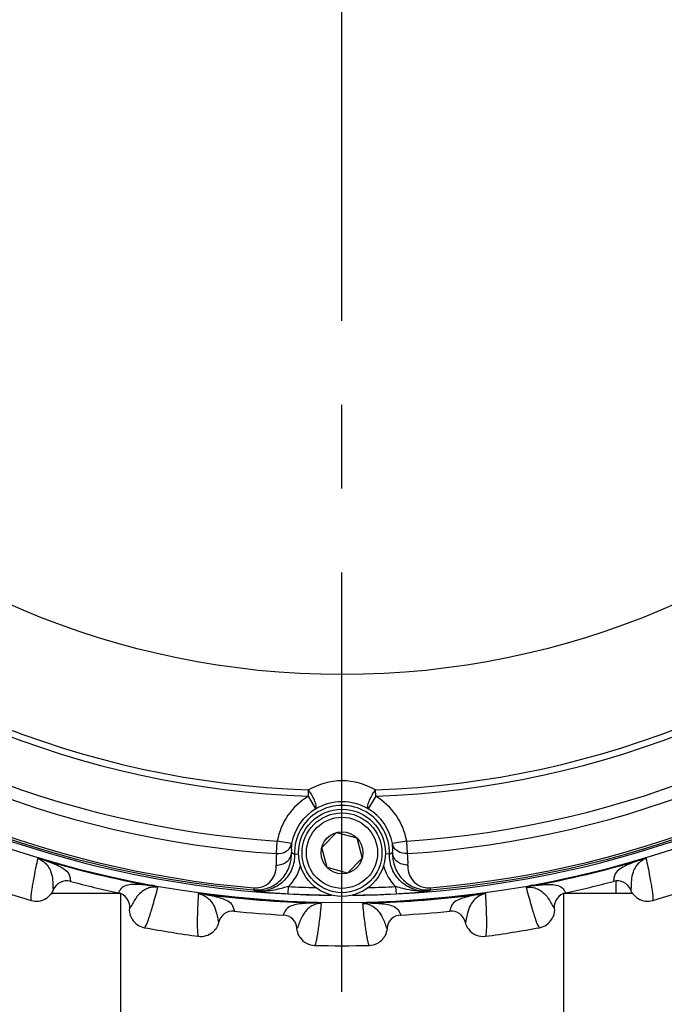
# Model space of a CAD drawing. Header units: millimetres. Extents: x 0 to 420, y 0 to 297.
# Tile 57 of 140: x 80 to 94, y 200 to 221. Entities that reach past the tile are written whole.
import ezdxf

# ---------------------------------------------------------------- set-up
doc = ezdxf.new("R2010")
doc.units = ezdxf.units.MM
doc.header["$LTSCALE"] = 23.1
doc.linetypes.add('CENTER', pattern=[0.6, 0.375, -0.075, 0.075, -0.075])
doc.layers.get('0').update_dxf_attribs({"linetype": 'CONTINUOUS'})
doc.layers.add('02___PRT_ALL_AXES', color=7, linetype='CONTINUOUS')
doc.layers.add('DIM_PILOTEES', color=7, linetype='CONTINUOUS')
doc.styles.get("Standard").update_dxf_attribs({"font": 'txt', "width": 0.7})
doc.dimstyles.new('DIMSTYLE_1', dxfattribs={"dimtxt": 2.5, "dimasz": 3.5, "dimexe": 2, "dimexo": 0, "dimtad": 1, "dimlfac": 3.333333, "dimdsep": 46, "dimtxsty": 'Standard', "dimblk": '_FILLED', "dimblk1": '_FILLED', "dimblk2": '_FILLED', "dimcen": 0.09, "dimazin": 2, "dimtp": 0.8, "dimtm": 0.8, "dimtfac": 1, "dimtofl": 0, "dimtmove": 0, "dimatfit": 3, "dimldrblk": '_FILLED', "dimfxl": 0, "dimtolj": 1, "dimarcsym": 0})

# ---------------------------------------------------------------- blocks, each defined once
blk = doc.blocks.new('_FILLED')
at = {"color": 0, "linetype": 'ByBlock'}
blk.add_solid([(0, 0), (-1, 0.1429), (-1, -0.1429)], dxfattribs=at)
blk = doc.blocks.new('*D23')
at = {"layer": 'DIM_PILOTEES', "color": 2, "linetype": 'Continuous'}
for p, q in [((45.89, 195.072), (45.89, 284.202)), ((187.79, 195.072), (187.79, 284.202)), ((45.89, 282.202), (116.84, 282.202)), ((187.79, 282.202), (116.84, 282.202))]:
    blk.add_line(p, q, dxfattribs=at)
at = {"layer": 'DIM_PILOTEES', "color": 2, "linetype": 'Continuous', "xscale": 3.5, "yscale": 3.5, "zscale": 3.5, "rotation": 180}
blk.add_blockref('_FILLED', (45.89, 282.202), dxfattribs=at)
at = {"layer": 'DIM_PILOTEES', "color": 2, "linetype": 'Continuous', "xscale": 3.5, "yscale": 3.5, "zscale": 3.5}
blk.add_blockref('_FILLED', (187.79, 282.202), dxfattribs=at)
at = {"layer": 'DIM_PILOTEES', "color": 2, "linetype": 'Continuous', "insert": (115.829, 285.327), "char_height": 2.5, "width": 8.57143, "attachment_point": 2, "line_spacing_factor": 0.9}
blk.add_mtext('{\\ftxt;\\W0.0001;\\H0.0001;\\~}{\\ftxt;\\W2.2857142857;\\H2.5; }{\\ftxt;\\W0.0001;\\H0.0001;\\~}', dxfattribs=at)

msp = doc.modelspace()

# ---------------------------------------------------------------- linework, layer by layer
at = {"color": 7, "linetype": 'Continuous'}
for p, q in [((86.1449, 204.5439), (86.1496, 204.6755)), ((87.5366, 204.544), (87.5319, 204.6756)), ((86.2985, 204.2864), (86.1449, 204.5439)), ((87.5366, 204.544), (87.3831, 204.2864)), ((85.4868, 203.3608), (85.5038, 203.62)), ((85.7988, 203.5663), (85.5038, 203.62)), ((86.4222, 203.489), (86.7284, 203.7952)), ((86.7284, 203.7952), (87.1466, 203.6832)), ((87.1466, 203.6832), (87.2587, 203.2649)), ((88.1778, 203.6201), (87.8828, 203.5664)), ((88.1948, 203.3608), (88.1778, 203.6201)), ((86.5342, 203.0708), (86.4222, 203.489)), ((80.692, 203.2245), (80.6951, 203.2351)), ((85.8611, 203.3508), (85.9412, 203.3529)), ((87.2587, 203.2649), (86.9525, 202.9587)), ((87.8205, 203.3509), (87.7396, 203.353)), ((92.9889, 203.2245), (92.9857, 203.2352)), ((86.9525, 202.9587), (86.5342, 203.0708)), ((80.8723, 202.6114), (80.8725, 202.6102)), ((80.8723, 202.6113), (80.8725, 202.6102)), ((81.2271, 202.789), (81.2272, 202.7875)), ((81.2272, 202.789), (81.2272, 202.7875)), ((82.8928, 202.6961), (82.8948, 202.7071)), ((85.0164, 202.6529), (85.013, 202.613)), ((85.7251, 202.5307), (85.7329, 202.6804)), ((87.9488, 202.6805), (87.9565, 202.5307)), ((88.6652, 202.653), (88.6686, 202.613)), ((90.7881, 202.6961), (90.786, 202.7071)), ((92.4537, 202.789), (92.4537, 202.7875)), ((92.4537, 202.789), (92.4537, 202.7875)), ((92.5035, 202.537), (92.5035, 202.7958)), ((92.8086, 202.6114), (92.8083, 202.6102)), ((92.8086, 202.6113), (92.8083, 202.6102)), ((82.2182, 202.5511), (82.2175, 202.5498)), ((82.2182, 202.5511), (82.2175, 202.5498)), ((84.0156, 202.5183), (84.0171, 202.5293)), ((89.6652, 202.5183), (89.6638, 202.5293)), ((92.8482, 202.537), (91.4211, 202.537)), ((91.4626, 202.5511), (91.4633, 202.5498)), ((91.4626, 202.5511), (91.4633, 202.5498)), ((82.4538, 202.2317), (82.453, 202.2307)), ((82.4537, 202.2317), (82.453, 202.2307)), ((86.272, 202.3407), (86.2723, 202.3518)), ((87.4088, 202.3407), (87.4086, 202.3518)), ((91.2271, 202.2317), (91.2278, 202.2307)), ((91.2271, 202.2317), (91.2278, 202.2307)), ((84.6123, 202.1719), (84.6126, 202.1704)), ((84.6124, 202.1719), (84.6126, 202.1704)), ((85.6284, 202.0919), (85.6279, 202.0905)), ((85.6285, 202.0919), (85.6279, 202.0905)), ((88.0524, 202.0919), (88.0529, 202.0905)), ((88.0524, 202.0919), (88.0529, 202.0905)), ((89.0685, 202.1719), (89.0682, 202.1704)), ((89.0685, 202.1719), (89.0682, 202.1704)), ((84.2896, 201.9409), (84.2901, 201.9398)), ((84.2896, 201.9409), (84.2901, 201.9398)), ((85.911, 201.8133), (85.9104, 201.8123)), ((85.911, 201.8133), (85.9104, 201.8123)), ((87.7698, 201.8133), (87.7704, 201.8123)), ((87.7698, 201.8133), (87.7704, 201.8123)), ((89.3912, 201.9409), (89.3908, 201.9398)), ((89.3912, 201.9409), (89.3908, 201.9398))]:
    msp.add_line(p, q, dxfattribs=at)
for centre, radius in [((86.8404, 223.987), 21.6412), ((86.8404, 223.987), 16.9279), ((86.8404, 203.377), 0.9), ((86.8404, 203.377), 0.825), ((86.8404, 203.377), 0.735), ((86.8404, 203.377), 0.433)]:
    msp.add_circle(centre, radius, dxfattribs=at)
for centre, radius, start, end in [((86.8404, 223.987), 19.4555, 227.0507, 267.95139), ((86.8404, 223.987), 19.3238, 227.0507, 267.95139), ((86.8404, 223.987), 19.3238, 272.0507, 312.95139), ((86.8404, 223.987), 19.4555, 272.0507, 312.95139), ((86.8404, 223.987), 21.4888, 225.58278, 269.42801), ((86.8404, 223.987), 20.4108, 228.7569, 266.24518), ((86.8404, 223.987), 21.4888, 270.57199, 314.41722), ((86.8404, 223.987), 20.4108, 273.7569, 311.24518), ((86.8404, 223.987), 20.6706, 228.7569, 266.24518), ((86.8404, 223.987), 20.6706, 273.7569, 311.24518), ((86.8404, 223.987), 21.452, 229.88886, 265.11322), ((86.8404, 223.987), 21.4119, 229.88886, 265.11322), ((86.8404, 223.987), 21.4119, 274.88886, 310.11322), ((86.8404, 223.987), 21.452, 274.88886, 310.11322), ((86.8411, 203.5004), 1.3635, 90.02826, 120.47216), ((86.8405, 203.5004), 1.3635, 59.52989, 90.00306), ((86.8408, 203.3766), 1.359, 120.79979, 169.6817), ((86.8408, 203.3519), 1.0805, 59.87483, 120.12721), ((86.8408, 203.3766), 1.359, 10.32038, 59.20229), ((86.8408, 203.3766), 1.0592, 120.79979, 169.6817), ((86.8408, 203.3766), 0.9801, 358.49528, 181.5068), ((86.8408, 203.3766), 1.0592, 10.32038, 59.20229), ((86.8517, 203.4581), 1.0585, 174.13028, 184.13394), ((86.8299, 203.4581), 1.0585, 355.86814, 5.8718), ((86.8404, 223.987), 21.6537, 253.50423, 259.49577), ((86.8404, 223.987), 21.6426, 253.50424, 259.49577), ((86.82, 203.1998), 1.3429, 173.11538, 183.23593), ((86.9337, 205.693), 2.5761, 243.78994, 245.39359), ((86.7478, 205.693), 2.5761, 294.60849, 296.21214), ((86.8616, 203.1998), 1.3429, 356.76615, 6.8867), ((86.8404, 223.987), 21.6426, 280.50422, 286.4958), ((86.8404, 223.987), 21.6537, 280.50421, 286.4958), ((85.1121, 203.3309), 0.8992, 313.66328, 345.57095), ((88.5695, 203.331), 0.8991, 194.37596, 226.33904), ((86.8404, 223.987), 22.53, 250.56213, 253.43786), ((81.1505, 202.4976), 0.2999, 75.18461, 157.95162), ((86.8404, 223.987), 21.93, 255.16941, 257.83059), ((88.9894, 207.5556), 6.3436, 231.18313, 231.59913), ((86.8404, 223.987), 21.3353, 267.02432, 268.54323), ((86.8404, 223.987), 21.3353, 271.45878, 272.97776), ((84.6921, 207.5555), 6.3436, 308.40295, 308.81895), ((86.8404, 223.987), 21.93, 282.16941, 284.83059), ((92.5304, 202.4976), 0.2999, 22.04846, 104.81536), ((86.8404, 223.987), 22.53, 286.56213, 289.43786), ((80.525, 202.7512), 0.375, 253.436, 301.64906), ((80.5244, 202.752), 0.3761, 301.6698, 313.69195), ((82.1542, 202.2566), 0.2999, 355.04847, 77.81539), ((86.8404, 223.987), 21.6537, 262.5042, 268.4958), ((86.8404, 223.987), 21.6426, 262.5042, 268.4958), ((86.8117, 219.8362), 17.3418, 264.16618, 264.90668), ((86.4028, 215.2741), 12.7614, 264.91665, 266.9556), ((86.8404, 223.987), 21.4852, 267.02426, 269.40944), ((86.8404, 223.987), 21.4852, 270.5793, 272.97808), ((86.8404, 223.987), 21.6426, 271.50422, 277.4958), ((86.8404, 223.987), 21.6537, 271.50422, 277.49579), ((87.3149, 214.7602), 12.2463, 273.00406, 275.12832), ((86.9614, 218.8744), 16.3756, 275.07355, 275.85775), ((91.5266, 202.2566), 0.2999, 102.18458, 184.95164), ((93.1565, 202.7521), 0.3761, 226.62079, 238.78416), ((93.1558, 202.7512), 0.375, 238.80569, 286.56318), ((82.8276, 202.1991), 0.3761, 198.9354, 210.85504), ((82.8266, 202.1986), 0.375, 210.87541, 259.56327), ((84.5822, 201.8721), 0.2999, 84.18458, 166.95164), ((86.8404, 223.987), 21.93, 264.16941, 266.83059), ((85.6113, 201.7911), 0.2999, 4.04845, 86.8154), ((88.0696, 201.7911), 0.2999, 93.18459, 175.95164), ((86.8404, 223.987), 21.93, 273.16941, 275.83059), ((89.0986, 201.8721), 0.2999, 13.04845, 95.81545), ((90.8542, 202.1986), 0.375, 280.436, 328.64906), ((90.8532, 202.1991), 0.3761, 328.6698, 340.69195), ((86.8404, 223.987), 22.53, 259.56213, 262.43786), ((83.924, 202.0254), 0.3761, 310.6698, 322.69195), ((89.756, 202.0247), 0.375, 217.53475, 277.56258), ((86.8404, 223.987), 22.53, 277.56213, 280.43786), ((83.9248, 202.0247), 0.375, 262.436, 310.64906), ((86.2848, 201.8392), 0.3754, 208.2969, 214.33575), ((86.2845, 201.839), 0.375, 214.33733, 268.56304), ((87.3964, 201.839), 0.375, 271.43597, 319.64906), ((87.3954, 201.8396), 0.3761, 319.66981, 331.69195), ((86.8404, 223.987), 22.53, 268.56213, 271.43786)]:
    msp.add_arc(centre, radius, start, end, dxfattribs=at)
for points, knots in [([(86.2985, 204.2864), (86.304, 204.2908), (86.311, 204.3089), (86.3083, 204.3602), (86.2806, 204.4464), (86.2263, 204.5594), (86.1773, 204.6376), (86.1496, 204.6755)], [0, 0, 0, 0, 0.0489859, 0.1240191, 0.3586936, 0.6721743, 1, 1, 1, 1]), ([(87.3831, 204.2864), (87.3776, 204.2908), (87.3705, 204.3089), (87.3733, 204.3602), (87.4009, 204.4465), (87.4552, 204.5595), (87.5043, 204.6376), (87.5319, 204.6756)], [0, 0, 0, 0, 0.0489878, 0.1240211, 0.3586949, 0.672175, 1, 1, 1, 1]), ([(85.4868, 203.3608), (85.5562, 203.3553), (85.6662, 203.38), (85.7655, 203.4741), (85.7925, 203.5353), (85.7988, 203.5663)], [0, 0, 0, 0, 0.51887, 0.7645351, 1, 1, 1, 1]), ([(88.1948, 203.3608), (88.1254, 203.3553), (88.0154, 203.38), (87.9161, 203.4742), (87.8891, 203.5354), (87.8828, 203.5664)], [0, 0, 0, 0, 0.51887, 0.7645351, 1, 1, 1, 1]), ([(80.5498, 203.259), (80.5241, 203.1387), (80.4892, 202.97), (80.4503, 202.7606), (80.4301, 202.6396), (80.4167, 202.5434), (80.4094, 202.4703), (80.4093, 202.4238), (80.4124, 202.3975), (80.4181, 202.3917)], [0, 0, 0, 0, 0.419017, 0.5863447, 0.7253449, 0.8359431, 0.9181717, 0.9723313, 1, 1, 1, 1]), ([(80.6951, 203.2351), (80.6816, 203.2392), (80.6547, 203.2466), (80.6154, 203.2553), (80.5842, 203.2602), (80.5628, 203.2609), (80.5534, 203.2605), (80.5498, 203.259)], [0, 0, 0, 0, 0.2863303, 0.5637585, 0.8152873, 0.9206838, 1, 1, 1, 1]), ([(80.5498, 203.2591), (80.6085, 203.2409), (80.6904, 203.1905), (80.7775, 203.087), (80.8374, 202.9667), (80.8618, 202.8245), (80.8639, 202.7007), (80.8674, 202.6356), (80.8723, 202.6113)], [0, 0, 0, 0, 0.2372874, 0.354781, 0.5205298, 0.7493768, 0.9045401, 1, 1, 1, 1]), ([(80.6919, 203.2245), (80.6805, 203.2281), (80.6337, 203.2419), (80.586, 203.2528), (80.5498, 203.259)], [0, 0, 0, 0, 0.2462307, 1, 1, 1, 1]), ([(80.692, 203.2245), (80.7894, 203.191), (80.93, 203.1373), (81.1006, 203.0453), (81.1956, 202.9628), (81.2224, 202.8659), (81.2267, 202.8138), (81.2272, 202.789)], [0, 0, 0, 0, 0.4163303, 0.6037509, 0.7883379, 0.8999697, 1, 1, 1, 1]), ([(85.013, 202.613), (85.0766, 202.6075), (85.2021, 202.6134), (85.3741, 202.6683), (85.5163, 202.7562), (85.6593, 202.8965), (85.7736, 203.1071), (85.7988, 203.2923), (85.796, 203.3818)], [0, 0, 0, 0, 0.1549354, 0.3001982, 0.4333702, 0.5564914, 0.7830363, 1, 1, 1, 1]), ([(85.8611, 203.3508), (85.8638, 203.2466), (85.8247, 203.0344), (85.6417, 202.7698), (85.3669, 202.6024), (85.1529, 202.5755), (85.049, 202.5842)], [0, 0, 0, 0, 0.2499967, 0.4999859, 0.7499764, 1, 1, 1, 1]), ([(85.4792, 203.124), (85.519, 203.1226), (85.5987, 203.1335), (85.7026, 203.1885), (85.7758, 203.275), (85.7951, 203.3469), (85.796, 203.3818)], [0, 0, 0, 0, 0.2654064, 0.5233125, 0.7675494, 1, 1, 1, 1]), ([(88.6326, 202.5843), (88.5288, 202.5756), (88.3147, 202.6024), (88.0399, 202.7698), (87.8569, 203.0345), (87.8178, 203.2467), (87.8205, 203.3509)], [0, 0, 0, 0, 0.2499997, 0.5000005, 0.7499784, 1, 1, 1, 1]), ([(87.8856, 203.3818), (87.8828, 203.2924), (87.908, 203.1071), (88.0223, 202.8965), (88.1654, 202.7561), (88.3076, 202.6683), (88.4796, 202.6135), (88.605, 202.6076), (88.6686, 202.613)], [0, 0, 0, 0, 0.2169685, 0.4435715, 0.5667109, 0.6998765, 0.8450975, 1, 1, 1, 1]), ([(88.2024, 203.124), (88.1626, 203.1226), (88.083, 203.1336), (87.979, 203.1886), (87.9058, 203.275), (87.8865, 203.3469), (87.8856, 203.3818)], [0, 0, 0, 0, 0.2654064, 0.5233125, 0.7675494, 1, 1, 1, 1]), ([(92.9889, 203.2245), (92.8915, 203.191), (92.7508, 203.1373), (92.5802, 203.0453), (92.4853, 202.9628), (92.4585, 202.8659), (92.4541, 202.8138), (92.4537, 202.789)], [0, 0, 0, 0, 0.4163389, 0.6037567, 0.7883415, 0.8999715, 1, 1, 1, 1]), ([(93.131, 203.259), (93.0723, 203.2409), (92.9904, 203.1905), (92.9033, 203.087), (92.8434, 202.9667), (92.8191, 202.8245), (92.817, 202.7007), (92.8134, 202.6356), (92.8086, 202.6113)], [0, 0, 0, 0, 0.237278, 0.3547708, 0.5205214, 0.7493721, 0.9045381, 1, 1, 1, 1]), ([(93.131, 203.259), (93.1274, 203.2604), (93.118, 203.2609), (93.0966, 203.2602), (93.0655, 203.2553), (93.0262, 203.2466), (92.9993, 203.2392), (92.9857, 203.2352)], [0, 0, 0, 0, 0.0792335, 0.1846905, 0.4362355, 0.7136641, 1, 1, 1, 1]), ([(93.1311, 203.259), (93.1072, 203.2537), (93.0591, 203.2452), (93.0121, 203.2318), (92.9889, 203.2245)], [0, 0, 0, 0, 0.50107, 1, 1, 1, 1]), ([(93.2627, 202.3917), (93.2685, 202.3975), (93.2716, 202.4238), (93.2714, 202.4703), (93.2642, 202.5434), (93.2508, 202.6396), (93.2305, 202.7605), (93.1916, 202.97), (93.1567, 203.1387), (93.131, 203.259)], [0, 0, 0, 0, 0.0276676, 0.0818253, 0.1640493, 0.2746457, 0.4136462, 0.5809734, 1, 1, 1, 1]), ([(85.0164, 202.6529), (85.0635, 202.6489), (85.1515, 202.6557), (85.2897, 202.7119), (85.4048, 202.8198), (85.4724, 202.9714), (85.482, 203.0745), (85.4792, 203.124)], [0, 0, 0, 0, 0.1895324, 0.3464148, 0.5920578, 0.8008832, 1, 1, 1, 1]), ([(88.2024, 203.124), (88.1996, 203.0745), (88.2092, 202.9714), (88.2769, 202.8198), (88.392, 202.7119), (88.5302, 202.6557), (88.6182, 202.649), (88.6652, 202.653)], [0, 0, 0, 0, 0.1991522, 0.4080464, 0.6537536, 0.8105925, 1, 1, 1, 1]), ([(82.8928, 202.6961), (82.7908, 202.7105), (82.6411, 202.7265), (82.4473, 202.7219), (82.3253, 202.6916), (82.2574, 202.6174), (82.2298, 202.5729), (82.2182, 202.5511)], [0, 0, 0, 0, 0.4163306, 0.6037507, 0.7883379, 0.89997, 1, 1, 1, 1]), ([(83.0351, 202.6624), (82.9746, 202.6728), (82.8787, 202.6652), (82.7541, 202.6125), (82.6462, 202.5325), (82.5599, 202.4169), (82.5018, 202.3075), (82.4691, 202.251), (82.4537, 202.2317)], [0, 0, 0, 0, 0.2372835, 0.3547744, 0.5205227, 0.7493714, 0.904537, 1, 1, 1, 1]), ([(82.7587, 201.8298), (82.7664, 201.8323), (82.7812, 201.8544), (82.8021, 201.8959), (82.8288, 201.9643), (82.8606, 202.0561), (82.8975, 202.173), (82.9579, 202.3773), (83.0033, 202.5435), (83.0351, 202.6624)], [0, 0, 0, 0, 0.0276676, 0.0818253, 0.1640493, 0.2746457, 0.4136462, 0.5809734, 1, 1, 1, 1]), ([(83.0351, 202.6624), (83.0114, 202.6684), (82.9648, 202.6827), (82.9168, 202.692), (82.8928, 202.6961)], [0, 0, 0, 0, 0.5010493, 1, 1, 1, 1]), ([(83.0351, 202.6624), (83.0325, 202.6653), (83.0244, 202.67), (83.0049, 202.679), (82.975, 202.6888), (82.936, 202.6989), (82.9087, 202.7045), (82.8948, 202.7071)], [0, 0, 0, 0, 0.0792507, 0.184699, 0.4362378, 0.7136752, 1, 1, 1, 1]), ([(85.7329, 202.6804), (85.6982, 202.6707), (85.5616, 202.6324), (85.4226, 202.6005), (85.3174, 202.5883)], [0, 0, 0, 0, 0.2537562, 1, 1, 1, 1]), ([(88.3643, 202.5884), (88.3294, 202.5924), (88.1889, 202.6137), (88.0517, 202.6514), (87.9488, 202.6805)], [0, 0, 0, 0, 0.2468901, 1, 1, 1, 1]), ([(90.786, 202.7071), (90.7721, 202.7045), (90.7448, 202.6989), (90.7058, 202.6888), (90.6759, 202.679), (90.6564, 202.67), (90.6484, 202.6652), (90.6457, 202.6624)], [0, 0, 0, 0, 0.2863282, 0.5637484, 0.8152558, 0.9207311, 1, 1, 1, 1]), ([(90.788, 202.6961), (90.7762, 202.6941), (90.7282, 202.6853), (90.681, 202.6726), (90.6457, 202.6624)], [0, 0, 0, 0, 0.2462444, 1, 1, 1, 1]), ([(90.6457, 202.6624), (90.7063, 202.6729), (90.8022, 202.6652), (90.9267, 202.6125), (91.0347, 202.5325), (91.121, 202.4169), (91.179, 202.3075), (91.2118, 202.251), (91.2271, 202.2317)], [0, 0, 0, 0, 0.237286, 0.3547777, 0.5205259, 0.7493738, 0.9045385, 1, 1, 1, 1]), ([(90.6457, 202.6624), (90.6775, 202.5435), (90.723, 202.3773), (90.7834, 202.173), (90.8202, 202.0561), (90.852, 201.9643), (90.8787, 201.8959), (90.8997, 201.8544), (90.9144, 201.8323), (90.9222, 201.8298)], [0, 0, 0, 0, 0.4190237, 0.5863511, 0.7253523, 0.8359487, 0.9181735, 0.9723321, 1, 1, 1, 1]), ([(90.7881, 202.6961), (90.8901, 202.7105), (91.0398, 202.7265), (91.2336, 202.7219), (91.3556, 202.6916), (91.4235, 202.6174), (91.451, 202.5729), (91.4626, 202.5511)], [0, 0, 0, 0, 0.4163365, 0.6037552, 0.7883406, 0.8999707, 1, 1, 1, 1]), ([(83.8698, 202.5302), (83.8633, 202.4072), (83.8552, 202.2352), (83.8495, 202.0223), (83.8484, 201.8996), (83.8503, 201.8026), (83.8545, 201.7292), (83.8617, 201.6832), (83.8689, 201.6577), (83.8754, 201.6529)], [0, 0, 0, 0, 0.4190169, 0.5863447, 0.7253449, 0.8359431, 0.9181717, 0.9723313, 1, 1, 1, 1]), ([(84.0171, 202.5293), (84.003, 202.5311), (83.9753, 202.5343), (83.9352, 202.5367), (83.9036, 202.5367), (83.8824, 202.5341), (83.8732, 202.5321), (83.8698, 202.5302)], [0, 0, 0, 0, 0.2863361, 0.5637473, 0.8152685, 0.9207192, 1, 1, 1, 1]), ([(84.0156, 202.5183), (83.9915, 202.5218), (83.955, 202.5263), (83.9063, 202.5284), (83.8819, 202.5303), (83.8698, 202.5302)], [0, 0, 0, 0, 0.498913, 0.7520653, 1, 1, 1, 1]), ([(83.8698, 202.5302), (83.9306, 202.5215), (84.0194, 202.4845), (84.1217, 202.3959), (84.1996, 202.2864), (84.2459, 202.1498), (84.2674, 202.0278), (84.281, 201.964), (84.2896, 201.9409)], [0, 0, 0, 0, 0.2372968, 0.3547882, 0.5205352, 0.7493801, 0.9045418, 1, 1, 1, 1]), ([(84.0156, 202.5183), (84.1171, 202.5004), (84.2644, 202.4694), (84.4473, 202.4052), (84.554, 202.3386), (84.5956, 202.2471), (84.608, 202.1963), (84.6124, 202.1719)], [0, 0, 0, 0, 0.4163405, 0.6037583, 0.7883423, 0.8999715, 1, 1, 1, 1]), ([(89.6652, 202.5183), (89.5638, 202.5004), (89.4165, 202.4694), (89.2336, 202.4052), (89.1269, 202.3386), (89.0852, 202.2471), (89.0728, 202.1963), (89.0685, 202.1719)], [0, 0, 0, 0, 0.4163375, 0.6037554, 0.7883407, 0.8999712, 1, 1, 1, 1]), ([(89.811, 202.5302), (89.7502, 202.5214), (89.6614, 202.4845), (89.5592, 202.3959), (89.4813, 202.2864), (89.4349, 202.1498), (89.4135, 202.0279), (89.3998, 201.9641), (89.3912, 201.9409)], [0, 0, 0, 0, 0.2372818, 0.3547701, 0.5205153, 0.7493614, 0.9045292, 1, 1, 1, 1]), ([(89.811, 202.5302), (89.8076, 202.5321), (89.7985, 202.5341), (89.7772, 202.5367), (89.7457, 202.5367), (89.7055, 202.5343), (89.6778, 202.5311), (89.6638, 202.5293)], [0, 0, 0, 0, 0.0792315, 0.1846633, 0.4362253, 0.7136556, 1, 1, 1, 1]), ([(89.811, 202.5302), (89.7866, 202.5286), (89.7378, 202.5278), (89.6893, 202.5218), (89.6652, 202.5183)], [0, 0, 0, 0, 0.5010851, 1, 1, 1, 1]), ([(89.8054, 201.6529), (89.812, 201.6577), (89.8192, 201.6832), (89.8263, 201.7292), (89.8306, 201.8025), (89.8324, 201.8996), (89.8313, 202.0222), (89.8257, 202.2352), (89.8176, 202.4072), (89.811, 202.5302)], [0, 0, 0, 0, 0.0276676, 0.0818253, 0.1640493, 0.2746457, 0.4136462, 0.5809734, 1, 1, 1, 1]), ([(86.272, 202.3407), (86.169, 202.3389), (86.0187, 202.3314), (85.828, 202.2965), (85.7122, 202.2475), (85.6567, 202.1636), (85.6365, 202.1153), (85.6284, 202.0919)], [0, 0, 0, 0, 0.4163343, 0.6037562, 0.7883412, 0.8999713, 1, 1, 1, 1]), ([(86.4179, 202.3296), (86.3564, 202.3305), (86.2629, 202.3079), (86.1481, 202.2364), (86.054, 202.1405), (85.9869, 202.0128), (85.9466, 201.8957), (85.9231, 201.8348), (85.911, 201.8133)], [0, 0, 0, 0, 0.237284, 0.354774, 0.5205258, 0.7493758, 0.9045411, 1, 1, 1, 1]), ([(86.4179, 202.3296), (86.3935, 202.3319), (86.3452, 202.3387), (86.2964, 202.3404), (86.272, 202.3407)], [0, 0, 0, 0, 0.5010671, 1, 1, 1, 1]), ([(86.4179, 202.3296), (86.4148, 202.3321), (86.4061, 202.3355), (86.3855, 202.3413), (86.3544, 202.3463), (86.3143, 202.3502), (86.2864, 202.3514), (86.2723, 202.3518)], [0, 0, 0, 0, 0.0792411, 0.1846992, 0.4362391, 0.7136669, 1, 1, 1, 1]), ([(86.2751, 201.4641), (86.2823, 201.4678), (86.2934, 201.4918), (86.3077, 201.5361), (86.3233, 201.6079), (86.3403, 201.7035), (86.3585, 201.8248), (86.3862, 202.036), (86.4051, 202.2072), (86.4179, 202.3296)], [0, 0, 0, 0, 0.0276644, 0.0818167, 0.1640337, 0.27462, 0.4136153, 0.5809542, 1, 1, 1, 1]), ([(87.4086, 202.3518), (87.3944, 202.3514), (87.3666, 202.3502), (87.3265, 202.3463), (87.2953, 202.3414), (87.2748, 202.3354), (87.266, 202.3321), (87.263, 202.3296)], [0, 0, 0, 0, 0.2863414, 0.5637805, 0.8153189, 0.9207673, 1, 1, 1, 1]), ([(87.4088, 202.3407), (87.3968, 202.3406), (87.348, 202.3394), (87.2995, 202.3341), (87.263, 202.3296)], [0, 0, 0, 0, 0.246241, 1, 1, 1, 1]), ([(87.263, 202.3296), (87.3244, 202.3305), (87.4179, 202.3079), (87.5327, 202.2364), (87.6268, 202.1405), (87.694, 202.0128), (87.7342, 201.8957), (87.7577, 201.8348), (87.7698, 201.8133)], [0, 0, 0, 0, 0.2372848, 0.3547769, 0.5205248, 0.7493724, 0.9045374, 1, 1, 1, 1]), ([(87.263, 202.3296), (87.2758, 202.2072), (87.2947, 202.036), (87.3224, 201.8248), (87.3405, 201.7035), (87.3575, 201.6079), (87.3732, 201.5361), (87.3874, 201.4918), (87.3985, 201.4678), (87.4058, 201.4641)], [0, 0, 0, 0, 0.4190314, 0.586358, 0.7253569, 0.835952, 0.9181749, 0.9723325, 1, 1, 1, 1]), ([(87.4088, 202.3407), (87.5118, 202.3389), (87.6622, 202.3314), (87.8529, 202.2965), (87.9687, 202.2475), (88.0241, 202.1636), (88.0443, 202.1153), (88.0524, 202.0919)], [0, 0, 0, 0, 0.4163344, 0.6037536, 0.7883397, 0.8999704, 1, 1, 1, 1])]:
    msp.add_open_spline(points, degree=3, knots=knots, dxfattribs=at)
for points in [[(80.8725, 202.6102), (80.8528, 202.5616), (80.8221, 202.5163), (80.7842, 202.4801)], [(92.8982, 202.4787), (92.8596, 202.5151), (92.8283, 202.561), (92.8083, 202.6102)], [(85.3174, 202.5883), (85.2285, 202.5781), (85.1381, 202.5761), (85.049, 202.5842)], [(88.6326, 202.5843), (88.5435, 202.5762), (88.4531, 202.5781), (88.3643, 202.5884)], [(82.4719, 202.077), (82.4551, 202.1258), (82.4486, 202.1793), (82.453, 202.2307)], [(91.2278, 202.2307), (91.2323, 202.1785), (91.2255, 202.1242), (91.2082, 202.0747)], [(84.2901, 201.9398), (84.2782, 201.8887), (84.2549, 201.8392), (84.2231, 201.7975)], [(85.9543, 201.6612), (85.9294, 201.7074), (85.9142, 201.76), (85.9104, 201.8123)], [(87.7704, 201.8123), (87.7667, 201.76), (87.7514, 201.7074), (87.7266, 201.6612)], [(89.4587, 201.7962), (89.4264, 201.8382), (89.4028, 201.8882), (89.3908, 201.9398)]]:
    msp.add_open_spline(points, degree=3, dxfattribs=at)
at = {"layer": '02___PRT_ALL_AXES', "color": 2, "linetype": 'CENTER'}
msp.add_line((86.8404, 200.5071), (86.8404, 229.237), dxfattribs=at)
at = {"layer": '02___PRT_ALL_AXES', "color": 7, "linetype": 'Continuous'}
for p, q in [((82.2597, 202.537), (80.8326, 202.537)), ((82.2654, 202.5346), (82.2654, 199.987)), ((91.4154, 202.5346), (91.4154, 199.987))]:
    msp.add_line(p, q, dxfattribs=at)

# ---------------------------------------------------------------- dimensions: what is measured, and where the dimension line sits
at = {"layer": 'DIM_PILOTEES', "color": 2, "linetype": 'Continuous'}
dim = msp.add_linear_dim(base=(187.7904, 282.2023), p1=(45.8904, 195.0723), p2=(187.7904, 195.0723), text='{\\ftxt;\\W0.0001;\\H0.0001;\\~}{\\ftxt;\\W2.2857142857;\\H2.5; }{\\ftxt;\\W0.0001;\\H0.0001;\\~}', dimstyle='DIMSTYLE_1', dxfattribs=at)
dim.commit()
dim.dimension.update_dxf_attribs({"geometry": '*D23', "text_midpoint": (115.4714, 282.2023), "dimtype": 160})

doc.saveas('drawing.dxf')
